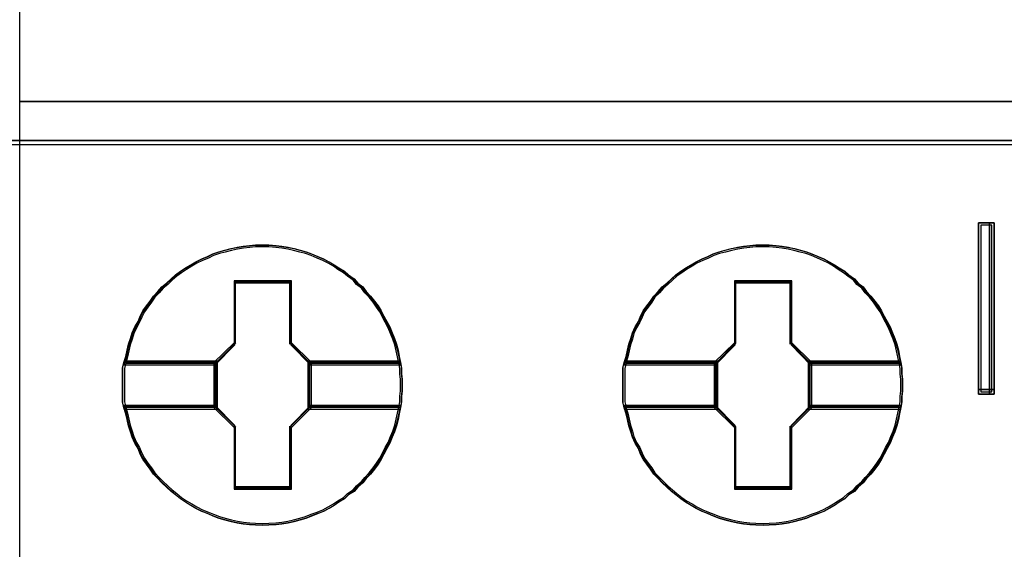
# Model space of a CAD drawing. Extents: x -543332 to -314699, y -9028 to 155584.
# Tile 240 of 256: x -345663 to -345484, y 39089 to 39185. Entities that reach past the tile are written whole.
import ezdxf

# ---------------------------------------------------------------- set-up
doc = ezdxf.new("R2010")
doc.units = 0
doc.header["$MEASUREMENT"] = 0
doc.layers.get('0').update_dxf_attribs({"color": 8})
doc.layers.add('45', color=8, linetype='Continuous')
doc.layers.add('50', color=7, linetype='Continuous')

# ---------------------------------------------------------------- blocks, each defined once
blk = doc.blocks.new('*C993')
at = {"layer": '50', "color": 7}
for points in [[(246.510509, -132.244429), (246.510509, -178.271705), (31.516001, -178.271705), (31.516001, -132.244429), (246.510509, -132.244429)], [(31.516001, -178.189612), (246.510509, -178.189612), (31.516001, -178.189612)], [(156.839992, -182.773538), (156.839992, -179.680514), (156.839992, -182.773538)], [(156.839992, -179.680514), (156.946033, -179.680514), (156.839992, -179.680514)], [(157.121, -179.680514), (157.121, -182.773538), (157.085874, -182.773538), (156.980496, -182.773538), (156.875118, -182.773538), (156.839992, -182.773538), (156.839992, -179.680514), (156.875118, -179.680514), (156.980496, -179.680514), (157.085874, -179.680514), (157.121, -179.680514)], [(157.121, -182.773538), (157.121, -179.680514), (157.085874, -179.680514), (156.980496, -179.680514), (156.875118, -179.680514), (156.839992, -179.680514), (156.839992, -182.773538), (156.875118, -182.773538), (156.980496, -182.773538), (157.085874, -182.773538), (157.121, -182.773538)], [(156.863852, -179.680514), (157.020261, -179.680514), (156.863852, -179.680514)], [(156.93808, -179.680514), (157.09449, -179.680514), (156.93808, -179.680514)], [(157.012308, -179.680514), (157.121, -179.680514), (157.012308, -179.680514)], [(157.038818, -179.680514), (157.038818, -182.773538), (157.038818, -179.680514)], [(157.081235, -182.733816), (157.081235, -179.720236), (157.05605, -179.720236), (156.980496, -179.720236), (156.904942, -179.720236), (156.879758, -179.720236), (156.879758, -182.733816), (156.904942, -182.733816), (156.980496, -182.733816), (157.05605, -182.733816), (157.081235, -182.733816)], [(156.839992, -182.691446), (156.946033, -182.691446), (156.839992, -182.691446)], [(156.863852, -182.691446), (157.020261, -182.691446), (156.863852, -182.691446)], [(156.93808, -182.691446), (157.09449, -182.691446), (156.93808, -182.691446)], [(157.012308, -182.691446), (157.121, -182.691446), (157.012308, -182.691446)]]:
    blk.add_lwpolyline(points, close=True, dxfattribs=at)
blk = doc.blocks.new('*U998')
at = {"layer": '45', "color": 59}
blk.add_lwpolyline([(139.497065, -113.498264), (157.500095, -113.498264), (157.500095, -196.493538), (139.497065, -196.493538), (139.497065, -113.498264)], close=True, dxfattribs=at)
at = {"layer": '45', "color": 7}
for points in [[(139.491763, -177.487856), (157.505397, -177.487856), (139.491763, -177.487856)], [(146.416209, -182.607718), (146.416209, -182.714257), (146.404377, -182.814877), (146.404377, -182.915497), (146.386629, -183.016117), (146.362966, -183.128574), (146.339302, -183.235113), (146.309722, -183.347571), (146.274226, -183.45411), (146.232815, -183.554729), (146.191403, -183.661268), (146.13816, -183.755969), (146.084916, -183.856589), (146.037589, -183.95129), (145.978429, -184.040073), (145.913354, -184.128855), (145.842362, -184.217637), (145.765455, -184.300501), (145.70038, -184.377445), (145.611641, -184.45439), (145.546565, -184.531335), (145.445994, -184.596442), (145.369087, -184.667467), (145.268516, -184.726656), (145.185693, -184.785844), (145.091037, -184.839113), (144.990466, -184.892383), (144.889895, -184.933814), (144.777492, -184.975246), (144.676921, -185.016678), (144.570434, -185.046272), (144.458031, -185.075866), (144.351544, -185.099541), (144.239141, -185.117298), (144.132654, -185.129135), (144.002504, -185.135054), (143.896017, -185.140973), (143.75995, -185.135054), (143.653463, -185.129135), (143.54106, -185.117298), (143.428657, -185.099541), (143.32217, -185.075866), (143.203851, -185.046272), (143.097364, -185.016678), (142.990877, -184.975246), (142.896222, -184.933814), (142.789735, -184.892383), (142.683248, -184.839113), (142.594509, -184.785844), (142.493938, -184.726656), (142.405198, -184.667467), (142.316459, -184.596442), (142.233636, -184.531335), (142.150813, -184.45439), (142.06799, -184.377445), (141.996998, -184.300501), (141.914175, -184.217637), (141.855015, -184.128855), (141.78994, -184.040073), (141.724865, -183.95129), (141.677537, -183.856589), (141.636126, -183.755969), (141.576966, -183.661268), (141.529639, -183.554729), (141.500059, -183.45411), (141.464563, -183.347571), (141.440899, -183.235113), (141.417236, -183.128574), (141.38174, -183.016117), (141.358076, -182.915497), (141.358076, -182.814877), (141.358076, -182.714257), (141.358076, -182.607718), (141.358076, -182.507098), (141.358076, -182.406478), (141.358076, -182.305859), (141.38174, -182.205239), (141.417236, -182.092781), (141.440899, -181.980323), (141.464563, -181.873785), (141.500059, -181.767246), (141.529639, -181.666626), (141.576966, -181.560087), (141.636126, -181.459467), (141.677537, -181.364766), (141.724865, -181.270065), (141.78994, -181.181283), (141.855015, -181.092501), (141.914175, -181.003718), (141.996998, -180.920855), (142.06799, -180.837991), (142.150813, -180.766966), (142.233636, -180.690021), (142.316459, -180.618995), (142.405198, -180.553888), (142.493938, -180.4947), (142.594509, -180.435512), (142.683248, -180.382242), (142.789735, -180.328973), (142.896222, -180.287541), (142.990877, -180.240191), (143.097364, -180.204678), (143.203851, -180.175084), (143.32217, -180.145489), (143.428657, -180.121814), (143.54106, -180.104058), (143.653463, -180.09222), (143.75995, -180.080382), (143.896017, -180.080382), (144.002504, -180.080382), (144.132654, -180.09222), (144.239141, -180.104058), (144.351544, -180.121814), (144.458031, -180.145489), (144.570434, -180.175084), (144.676921, -180.204678), (144.777492, -180.240191), (144.889895, -180.287541), (144.990466, -180.328973), (145.091037, -180.382242), (145.185693, -180.435512), (145.268516, -180.4947), (145.369087, -180.553888), (145.445994, -180.618995), (145.546565, -180.690021), (145.611641, -180.766966), (145.70038, -180.837991), (145.765455, -180.920855), (145.842362, -181.003718), (145.913354, -181.092501), (145.978429, -181.181283), (146.037589, -181.270065), (146.084916, -181.364766), (146.13816, -181.459467), (146.191403, -181.560087), (146.232815, -181.666626), (146.274226, -181.767246), (146.309722, -181.873785), (146.339302, -181.980323), (146.362966, -182.092781), (146.386629, -182.205239), (146.404377, -182.305859), (146.404377, -182.406478), (146.416209, -182.507098), (146.416209, -182.607718)], [(143.896324, -180.080382), (143.760251, -180.080382), (143.653759, -180.092436), (143.541351, -180.104489), (143.428943, -180.122568), (143.322452, -180.146674), (143.204128, -180.176807), (143.097636, -180.20694), (142.991144, -180.243099), (142.896485, -180.291311), (142.789993, -180.333497), (142.683501, -180.387736), (142.594758, -180.441975), (142.494182, -180.50224), (142.405439, -180.562506), (142.316696, -180.628798), (142.233869, -180.701116), (142.151042, -180.779461), (142.068215, -180.85178), (141.997221, -180.936151), (141.914394, -181.020523), (141.855232, -181.110921), (141.790154, -181.201319), (141.725075, -181.291717), (141.677746, -181.388142), (141.636332, -181.484567), (141.57717, -181.587018), (141.52984, -181.695495), (141.500259, -181.797947), (141.464762, -181.906424), (141.441097, -182.014902), (141.417432, -182.129406), (141.381935, -182.243911), (143.032558, -182.243911), (143.38753, -181.882318), (143.38753, -180.749329), (144.399202, -180.749329), (144.399202, -181.882318), (144.754174, -182.243911), (146.387048, -182.243911), (146.363383, -182.129406), (146.339718, -182.014902), (146.310137, -181.906424), (146.27464, -181.797947), (146.233226, -181.695495), (146.191813, -181.587018), (146.138567, -181.484567), (146.085321, -181.388142), (146.037992, -181.291717), (145.978829, -181.201319), (145.913751, -181.110921), (145.842757, -181.020523), (145.765846, -180.936151), (145.700768, -180.85178), (145.612025, -180.779461), (145.546946, -180.701116), (145.446371, -180.628798), (145.36946, -180.562506), (145.268884, -180.50224), (145.186058, -180.441975), (145.091398, -180.387736), (144.990823, -180.333497), (144.890247, -180.291311), (144.777839, -180.243099), (144.677264, -180.20694), (144.570772, -180.176807), (144.458364, -180.146674), (144.351872, -180.122568), (144.239464, -180.104489), (144.132972, -180.092436), (144.002816, -180.080382), (143.896324, -180.080382)], [(141.381935, -182.243911), (143.032558, -182.243911), (143.38753, -181.882318), (143.38753, -180.749329), (144.399202, -180.749329), (144.399202, -181.882318), (144.754174, -182.243911), (146.387048, -182.243911), (146.363383, -182.129406), (146.339718, -182.014902), (146.310137, -181.906424), (146.27464, -181.797947), (146.233226, -181.695495), (146.191813, -181.587018), (146.138567, -181.484567), (146.085321, -181.388142), (146.037992, -181.291717), (145.978829, -181.201319), (145.913751, -181.110921), (145.842757, -181.020523), (145.765846, -180.936151), (145.700768, -180.85178), (145.612025, -180.779461), (145.546946, -180.701116), (145.446371, -180.628798), (145.36946, -180.562506), (145.268884, -180.50224), (145.186058, -180.441975), (145.091398, -180.387736), (144.990823, -180.333497), (144.890247, -180.291311), (144.777839, -180.243099), (144.677264, -180.20694), (144.570772, -180.176807), (144.458364, -180.146674), (144.351872, -180.122568), (144.239464, -180.104489), (144.132972, -180.092436), (144.002816, -180.080382), (143.896324, -180.080382), (143.760251, -180.080382), (143.653759, -180.092436), (143.541351, -180.104489), (143.428943, -180.122568), (143.322452, -180.146674), (143.204128, -180.176807), (143.097636, -180.20694), (142.991144, -180.243099), (142.896485, -180.291311), (142.789993, -180.333497), (142.683501, -180.387736), (142.594758, -180.441975), (142.494182, -180.50224), (142.405439, -180.562506), (142.316696, -180.628798), (142.233869, -180.701116), (142.151042, -180.779461), (142.068215, -180.85178), (141.997221, -180.936151), (141.914394, -181.020523), (141.855232, -181.110921), (141.790154, -181.201319), (141.725075, -181.291717), (141.677746, -181.388142), (141.636332, -181.484567), (141.57717, -181.587018), (141.52984, -181.695495), (141.500259, -181.797947), (141.464762, -181.906424), (141.441097, -182.014902), (141.417432, -182.129406), (141.381935, -182.243911)], [(143.896174, -180.11216), (143.761831, -180.11216), (143.656692, -180.123859), (143.545713, -180.135558), (143.434734, -180.153107), (143.329596, -180.176505), (143.212776, -180.205752), (143.107638, -180.235), (143.0025, -180.270097), (142.909044, -180.316893), (142.803906, -180.357839), (142.698768, -180.410485), (142.611153, -180.463131), (142.511856, -180.521626), (142.424241, -180.580121), (142.336626, -180.644465), (142.254852, -180.714659), (142.173078, -180.790703), (142.091304, -180.860897), (142.021212, -180.94279), (141.939438, -181.024683), (141.881028, -181.112426), (141.816777, -181.200168), (141.752526, -181.287911), (141.705798, -181.381503), (141.664911, -181.475095), (141.6065, -181.574537), (141.559772, -181.679828), (141.530567, -181.77927), (141.495521, -181.884561), (141.472157, -181.989852), (141.448793, -182.100992), (141.413747, -182.212133), (143.043387, -182.212133), (143.393847, -181.861163), (143.393847, -180.761455), (144.392659, -180.761455), (144.392659, -181.861163), (144.743119, -182.212133), (146.355236, -182.212133), (146.331872, -182.100992), (146.308508, -181.989852), (146.279303, -181.884561), (146.244257, -181.77927), (146.20337, -181.679828), (146.162483, -181.574537), (146.109914, -181.475095), (146.057345, -181.381503), (146.010617, -181.287911), (145.952207, -181.200168), (145.887956, -181.112426), (145.817863, -181.024683), (145.74193, -180.94279), (145.677679, -180.860897), (145.590064, -180.790703), (145.525813, -180.714659), (145.426516, -180.644465), (145.350583, -180.580121), (145.251286, -180.521626), (145.169512, -180.463131), (145.076056, -180.410485), (144.976759, -180.357839), (144.877462, -180.316893), (144.766483, -180.270097), (144.667186, -180.235), (144.562048, -180.205752), (144.451069, -180.176505), (144.345931, -180.153107), (144.234952, -180.135558), (144.129814, -180.123859), (144.001312, -180.11216), (143.896174, -180.11216)], [(141.413747, -182.212133), (143.043387, -182.212133), (143.393847, -181.861163), (143.393847, -180.761455), (144.392659, -180.761455), (144.392659, -181.861163), (144.743119, -182.212133), (146.355236, -182.212133), (146.331872, -182.100992), (146.308508, -181.989852), (146.279303, -181.884561), (146.244257, -181.77927), (146.20337, -181.679828), (146.162483, -181.574537), (146.109914, -181.475095), (146.057345, -181.381503), (146.010617, -181.287911), (145.952207, -181.200168), (145.887956, -181.112426), (145.817863, -181.024683), (145.74193, -180.94279), (145.677679, -180.860897), (145.590064, -180.790703), (145.525813, -180.714659), (145.426516, -180.644465), (145.350583, -180.580121), (145.251286, -180.521626), (145.169512, -180.463131), (145.076056, -180.410485), (144.976759, -180.357839), (144.877462, -180.316893), (144.766483, -180.270097), (144.667186, -180.235), (144.562048, -180.205752), (144.451069, -180.176505), (144.345931, -180.153107), (144.234952, -180.135558), (144.129814, -180.123859), (144.001312, -180.11216), (143.896174, -180.11216), (143.761831, -180.11216), (143.656692, -180.123859), (143.545713, -180.135558), (143.434734, -180.153107), (143.329596, -180.176505), (143.212776, -180.205752), (143.107638, -180.235), (143.0025, -180.270097), (142.909044, -180.316893), (142.803906, -180.357839), (142.698768, -180.410485), (142.611153, -180.463131), (142.511856, -180.521626), (142.424241, -180.580121), (142.336626, -180.644465), (142.254852, -180.714659), (142.173078, -180.790703), (142.091304, -180.860897), (142.021212, -180.94279), (141.939438, -181.024683), (141.881028, -181.112426), (141.816777, -181.200168), (141.752526, -181.287911), (141.705798, -181.381503), (141.664911, -181.475095), (141.6065, -181.574537), (141.559772, -181.679828), (141.530567, -181.77927), (141.495521, -181.884561), (141.472157, -181.989852), (141.448793, -182.100992), (141.413747, -182.212133)], [(155.466768, -182.607718), (155.466768, -182.714257), (155.454936, -182.814877), (155.454936, -182.915497), (155.437188, -183.016117), (155.413524, -183.128574), (155.38986, -183.235113), (155.360281, -183.347571), (155.324785, -183.45411), (155.283373, -183.554729), (155.241962, -183.661268), (155.188718, -183.755969), (155.135475, -183.856589), (155.088147, -183.95129), (155.028988, -184.040073), (154.963912, -184.128855), (154.892921, -184.217637), (154.816014, -184.300501), (154.750938, -184.377445), (154.662199, -184.45439), (154.597124, -184.531335), (154.496553, -184.596442), (154.419645, -184.667467), (154.319074, -184.726656), (154.236251, -184.785844), (154.141596, -184.839113), (154.041025, -184.892383), (153.940454, -184.933814), (153.828051, -184.975246), (153.72748, -185.016678), (153.620993, -185.046272), (153.50859, -185.075866), (153.402103, -185.099541), (153.2897, -185.117298), (153.183213, -185.129135), (153.053062, -185.135054), (152.946575, -185.140973), (152.810508, -185.135054), (152.704021, -185.129135), (152.591618, -185.117298), (152.479215, -185.099541), (152.372728, -185.075866), (152.25441, -185.046272), (152.147923, -185.016678), (152.041436, -184.975246), (151.94678, -184.933814), (151.840293, -184.892383), (151.733806, -184.839113), (151.645067, -184.785844), (151.544496, -184.726656), (151.455757, -184.667467), (151.367018, -184.596442), (151.284195, -184.531335), (151.201371, -184.45439), (151.118548, -184.377445), (151.047557, -184.300501), (150.964734, -184.217637), (150.905574, -184.128855), (150.840499, -184.040073), (150.775423, -183.95129), (150.728096, -183.856589), (150.686684, -183.755969), (150.627525, -183.661268), (150.580197, -183.554729), (150.550617, -183.45411), (150.515122, -183.347571), (150.491458, -183.235113), (150.467794, -183.128574), (150.432299, -183.016117), (150.408635, -182.915497), (150.408635, -182.814877), (150.408635, -182.714257), (150.408635, -182.607718), (150.408635, -182.507098), (150.408635, -182.406478), (150.408635, -182.305859), (150.432299, -182.205239), (150.467794, -182.092781), (150.491458, -181.980323), (150.515122, -181.873785), (150.550617, -181.767246), (150.580197, -181.666626), (150.627525, -181.560087), (150.686684, -181.459467), (150.728096, -181.364766), (150.775423, -181.270065), (150.840499, -181.181283), (150.905574, -181.092501), (150.964734, -181.003718), (151.047557, -180.920855), (151.118548, -180.837991), (151.201371, -180.766966), (151.284195, -180.690021), (151.367018, -180.618995), (151.455757, -180.553888), (151.544496, -180.4947), (151.645067, -180.435512), (151.733806, -180.382242), (151.840293, -180.328973), (151.94678, -180.287541), (152.041436, -180.240191), (152.147923, -180.204678), (152.25441, -180.175084), (152.372728, -180.145489), (152.479215, -180.121814), (152.591618, -180.104058), (152.704021, -180.09222), (152.810508, -180.080382), (152.946575, -180.080382), (153.053062, -180.080382), (153.183213, -180.09222), (153.2897, -180.104058), (153.402103, -180.121814), (153.50859, -180.145489), (153.620993, -180.175084), (153.72748, -180.204678), (153.828051, -180.240191), (153.940454, -180.287541), (154.041025, -180.328973), (154.141596, -180.382242), (154.236251, -180.435512), (154.319074, -180.4947), (154.419645, -180.553888), (154.496553, -180.618995), (154.597124, -180.690021), (154.662199, -180.766966), (154.750938, -180.837991), (154.816014, -180.920855), (154.892921, -181.003718), (154.963912, -181.092501), (155.028988, -181.181283), (155.088147, -181.270065), (155.135475, -181.364766), (155.188718, -181.459467), (155.241962, -181.560087), (155.283373, -181.666626), (155.324785, -181.767246), (155.360281, -181.873785), (155.38986, -181.980323), (155.413524, -182.092781), (155.437188, -182.205239), (155.454936, -182.305859), (155.454936, -182.406478), (155.466768, -182.507098), (155.466768, -182.607718)], [(152.945563, -180.080382), (152.809418, -180.080382), (152.70287, -180.092436), (152.590403, -180.104489), (152.477935, -180.122568), (152.371387, -180.146674), (152.253, -180.176807), (152.146452, -180.20694), (152.039904, -180.243099), (151.945194, -180.291311), (151.838646, -180.333497), (151.732098, -180.387736), (151.643308, -180.441975), (151.542679, -180.50224), (151.453889, -180.562506), (151.365099, -180.628798), (151.282228, -180.701116), (151.199357, -180.779461), (151.116487, -180.85178), (151.045454, -180.936151), (150.962584, -181.020523), (150.90339, -181.110921), (150.838277, -181.201319), (150.773165, -181.291717), (150.72581, -181.388142), (150.684375, -181.484567), (150.625181, -181.587018), (150.577826, -181.695495), (150.54823, -181.797947), (150.512714, -181.906424), (150.489036, -182.014902), (150.465359, -182.129406), (150.429843, -182.243911), (152.081339, -182.243911), (152.4365, -181.882318), (152.4365, -180.749329), (153.448707, -180.749329), (153.448707, -181.882318), (153.803868, -182.243911), (155.437607, -182.243911), (155.413929, -182.129406), (155.390252, -182.014902), (155.360655, -181.906424), (155.325139, -181.797947), (155.283704, -181.695495), (155.242268, -181.587018), (155.188994, -181.484567), (155.13572, -181.388142), (155.088365, -181.291717), (155.029172, -181.201319), (154.964059, -181.110921), (154.893027, -181.020523), (154.816076, -180.936151), (154.750963, -180.85178), (154.662173, -180.779461), (154.59706, -180.701116), (154.496431, -180.628798), (154.41948, -180.562506), (154.318851, -180.50224), (154.23598, -180.441975), (154.141271, -180.387736), (154.040642, -180.333497), (153.940013, -180.291311), (153.827545, -180.243099), (153.726917, -180.20694), (153.620368, -180.176807), (153.507901, -180.146674), (153.401353, -180.122568), (153.288885, -180.104489), (153.182337, -180.092436), (153.052112, -180.080382), (152.945563, -180.080382)], [(150.429843, -182.243911), (152.081339, -182.243911), (152.4365, -181.882318), (152.4365, -180.749329), (153.448707, -180.749329), (153.448707, -181.882318), (153.803868, -182.243911), (155.437607, -182.243911), (155.413929, -182.129406), (155.390252, -182.014902), (155.360655, -181.906424), (155.325139, -181.797947), (155.283704, -181.695495), (155.242268, -181.587018), (155.188994, -181.484567), (155.13572, -181.388142), (155.088365, -181.291717), (155.029172, -181.201319), (154.964059, -181.110921), (154.893027, -181.020523), (154.816076, -180.936151), (154.750963, -180.85178), (154.662173, -180.779461), (154.59706, -180.701116), (154.496431, -180.628798), (154.41948, -180.562506), (154.318851, -180.50224), (154.23598, -180.441975), (154.141271, -180.387736), (154.040642, -180.333497), (153.940013, -180.291311), (153.827545, -180.243099), (153.726917, -180.20694), (153.620368, -180.176807), (153.507901, -180.146674), (153.401353, -180.122568), (153.288885, -180.104489), (153.182337, -180.092436), (153.052112, -180.080382), (152.945563, -180.080382), (152.809418, -180.080382), (152.70287, -180.092436), (152.590403, -180.104489), (152.477935, -180.122568), (152.371387, -180.146674), (152.253, -180.176807), (152.146452, -180.20694), (152.039904, -180.243099), (151.945194, -180.291311), (151.838646, -180.333497), (151.732098, -180.387736), (151.643308, -180.441975), (151.542679, -180.50224), (151.453889, -180.562506), (151.365099, -180.628798), (151.282228, -180.701116), (151.199357, -180.779461), (151.116487, -180.85178), (151.045454, -180.936151), (150.962584, -181.020523), (150.90339, -181.110921), (150.838277, -181.201319), (150.773165, -181.291717), (150.72581, -181.388142), (150.684375, -181.484567), (150.625181, -181.587018), (150.577826, -181.695495), (150.54823, -181.797947), (150.512714, -181.906424), (150.489036, -182.014902), (150.465359, -182.129406), (150.429843, -182.243911)], [(152.945413, -180.11216), (152.810998, -180.11216), (152.705803, -180.123859), (152.594765, -180.135558), (152.483726, -180.153107), (152.378532, -180.176505), (152.261649, -180.205752), (152.156455, -180.235), (152.05126, -180.270097), (151.957754, -180.316893), (151.852559, -180.357839), (151.747365, -180.410485), (151.659703, -180.463131), (151.560353, -180.521626), (151.472691, -180.580121), (151.385029, -180.644465), (151.303211, -180.714659), (151.221393, -180.790703), (151.139575, -180.860897), (151.069445, -180.94279), (150.987627, -181.024683), (150.929186, -181.112426), (150.8649, -181.200168), (150.800615, -181.287911), (150.753862, -181.381503), (150.712953, -181.475095), (150.654511, -181.574537), (150.607758, -181.679828), (150.578538, -181.77927), (150.543473, -181.884561), (150.520096, -181.989852), (150.49672, -182.100992), (150.461655, -182.212133), (152.092169, -182.212133), (152.442817, -181.861163), (152.442817, -180.761455), (153.442165, -180.761455), (153.442165, -181.861163), (153.792813, -182.212133), (155.405794, -182.212133), (155.382418, -182.100992), (155.359041, -181.989852), (155.329821, -181.884561), (155.294756, -181.77927), (155.253847, -181.679828), (155.212938, -181.574537), (155.160341, -181.475095), (155.107743, -181.381503), (155.06099, -181.287911), (155.002549, -181.200168), (154.938263, -181.112426), (154.868134, -181.024683), (154.79216, -180.94279), (154.727875, -180.860897), (154.640212, -180.790703), (154.575927, -180.714659), (154.476577, -180.644465), (154.400603, -180.580121), (154.301253, -180.521626), (154.219435, -180.463131), (154.125928, -180.410485), (154.026578, -180.357839), (153.927228, -180.316893), (153.816189, -180.270097), (153.716839, -180.235), (153.611644, -180.205752), (153.500606, -180.176505), (153.395411, -180.153107), (153.284373, -180.135558), (153.179178, -180.123859), (153.050607, -180.11216), (152.945413, -180.11216)], [(150.461655, -182.212133), (152.092169, -182.212133), (152.442817, -181.861163), (152.442817, -180.761455), (153.442165, -180.761455), (153.442165, -181.861163), (153.792813, -182.212133), (155.405794, -182.212133), (155.382418, -182.100992), (155.359041, -181.989852), (155.329821, -181.884561), (155.294756, -181.77927), (155.253847, -181.679828), (155.212938, -181.574537), (155.160341, -181.475095), (155.107743, -181.381503), (155.06099, -181.287911), (155.002549, -181.200168), (154.938263, -181.112426), (154.868134, -181.024683), (154.79216, -180.94279), (154.727875, -180.860897), (154.640212, -180.790703), (154.575927, -180.714659), (154.476577, -180.644465), (154.400603, -180.580121), (154.301253, -180.521626), (154.219435, -180.463131), (154.125928, -180.410485), (154.026578, -180.357839), (153.927228, -180.316893), (153.816189, -180.270097), (153.716839, -180.235), (153.611644, -180.205752), (153.500606, -180.176505), (153.395411, -180.153107), (153.284373, -180.135558), (153.179178, -180.123859), (153.050607, -180.11216), (152.945413, -180.11216), (152.810998, -180.11216), (152.705803, -180.123859), (152.594765, -180.135558), (152.483726, -180.153107), (152.378532, -180.176505), (152.261649, -180.205752), (152.156455, -180.235), (152.05126, -180.270097), (151.957754, -180.316893), (151.852559, -180.357839), (151.747365, -180.410485), (151.659703, -180.463131), (151.560353, -180.521626), (151.472691, -180.580121), (151.385029, -180.644465), (151.303211, -180.714659), (151.221393, -180.790703), (151.139575, -180.860897), (151.069445, -180.94279), (150.987627, -181.024683), (150.929186, -181.112426), (150.8649, -181.200168), (150.800615, -181.287911), (150.753862, -181.381503), (150.712953, -181.475095), (150.654511, -181.574537), (150.607758, -181.679828), (150.578538, -181.77927), (150.543473, -181.884561), (150.520096, -181.989852), (150.49672, -182.100992), (150.461655, -182.212133)], [(144.411196, -180.729176), (143.373693, -180.729176), (143.373693, -181.846782), (143.009657, -182.203465), (143.009657, -183.017891), (143.373693, -183.374573), (143.373693, -184.492179), (144.411196, -184.492179), (144.411196, -183.374573), (144.775232, -183.017891), (144.775232, -182.203465), (144.411196, -181.846782), (144.411196, -180.729176)], [(144.392502, -180.760954), (143.392387, -180.760954), (143.392387, -181.859684), (143.041469, -182.210343), (143.041469, -183.011013), (143.392387, -183.361672), (143.392387, -184.460402), (144.392502, -184.460402), (144.392502, -183.361672), (144.74342, -183.011013), (144.74342, -182.210343), (144.392502, -181.859684), (144.392502, -180.760954)], [(143.38345, -180.750361), (144.401439, -180.750361), (143.38345, -180.750361)], [(143.38345, -181.870523), (143.38345, -180.750361), (143.38345, -181.870523)], [(144.382882, -181.870523), (144.382882, -180.750361), (144.382882, -181.870523)], [(153.461755, -180.729176), (152.424252, -180.729176), (152.424252, -181.846782), (152.060216, -182.203465), (152.060216, -183.017891), (152.424252, -183.374573), (152.424252, -184.492179), (153.461755, -184.492179), (153.461755, -183.374573), (153.825791, -183.017891), (153.825791, -182.203465), (153.461755, -181.846782), (153.461755, -180.729176)], [(152.434009, -180.750361), (153.451998, -180.750361), (152.434009, -180.750361)], [(152.434009, -181.870523), (152.434009, -180.750361), (152.434009, -181.870523)], [(153.43079, -181.870523), (153.43079, -180.750361), (153.43079, -181.870523)], [(143.033516, -182.220077), (143.404658, -181.849338), (143.033516, -182.220077)], [(144.751373, -182.220077), (144.382882, -181.849338), (144.751373, -182.220077)], [(152.084075, -182.220077), (152.452566, -181.849338), (152.084075, -182.220077)], [(153.801931, -182.220077), (153.43079, -181.849338), (153.801931, -182.220077)], [(143.075933, -182.177707), (141.382357, -182.177707), (141.358076, -182.28516), (141.358076, -182.392612), (141.358076, -182.500065), (141.358076, -182.607517), (141.358076, -182.721291), (141.358076, -182.828743), (141.358076, -182.936196), (141.382357, -183.043648), (143.075933, -183.043648), (143.075933, -182.177707)], [(143.075933, -183.043648), (143.075933, -182.177707), (141.382357, -182.177707), (141.358076, -182.28516), (141.358076, -182.392612), (141.358076, -182.500065), (141.358076, -182.607517), (141.358076, -182.721291), (141.358076, -182.828743), (141.358076, -182.936196), (141.382357, -183.043648), (143.075933, -183.043648)], [(141.405794, -182.201541), (143.052073, -182.201541), (141.405794, -182.201541)], [(143.033516, -182.201541), (143.033516, -183.019815), (143.033516, -182.201541)], [(146.385831, -182.177707), (144.708957, -182.177707), (144.708957, -183.043648), (146.385831, -183.043648), (146.404058, -182.936196), (146.404058, -182.828743), (146.416209, -182.721291), (146.416209, -182.607517), (146.416209, -182.500065), (146.404058, -182.392612), (146.404058, -182.28516), (146.385831, -182.177707)], [(144.708957, -182.177707), (144.708957, -183.043648), (146.385831, -183.043648), (146.404058, -182.936196), (146.404058, -182.828743), (146.416209, -182.721291), (146.416209, -182.607517), (146.416209, -182.500065), (146.404058, -182.392612), (146.404058, -182.28516), (146.385831, -182.177707), (144.708957, -182.177707)], [(144.732816, -182.201541), (146.363189, -182.201541), (144.732816, -182.201541)], [(144.732816, -182.201541), (144.732816, -183.019815), (144.732816, -182.201541)], [(152.126491, -182.177707), (150.432915, -182.177707), (150.408635, -182.28516), (150.408635, -182.392612), (150.408635, -182.500065), (150.408635, -182.607517), (150.408635, -182.721291), (150.408635, -182.828743), (150.408635, -182.936196), (150.432915, -183.043648), (152.126491, -183.043648), (152.126491, -182.177707)], [(152.126491, -183.043648), (152.126491, -182.177707), (150.432915, -182.177707), (150.408635, -182.28516), (150.408635, -182.392612), (150.408635, -182.500065), (150.408635, -182.607517), (150.408635, -182.721291), (150.408635, -182.828743), (150.408635, -182.936196), (150.432915, -183.043648), (152.126491, -183.043648)], [(150.453702, -182.201541), (152.102632, -182.201541), (150.453702, -182.201541)], [(152.084075, -182.201541), (152.084075, -183.019815), (152.084075, -182.201541)], [(155.43639, -182.177707), (153.759515, -182.177707), (153.759515, -183.043648), (155.43639, -183.043648), (155.454616, -182.936196), (155.454616, -182.828743), (155.466768, -182.721291), (155.466768, -182.607517), (155.466768, -182.500065), (155.454616, -182.392612), (155.454616, -182.28516), (155.43639, -182.177707)], [(153.759515, -182.177707), (153.759515, -183.043648), (155.43639, -183.043648), (155.454616, -182.936196), (155.454616, -182.828743), (155.466768, -182.721291), (155.466768, -182.607517), (155.466768, -182.500065), (155.454616, -182.392612), (155.454616, -182.28516), (155.43639, -182.177707), (153.759515, -182.177707)], [(153.783374, -182.201541), (155.413747, -182.201541), (153.783374, -182.201541)], [(153.783374, -182.201541), (153.783374, -183.019815), (153.783374, -182.201541)], [(143.04412, -182.209485), (141.41327, -182.209485), (141.389888, -182.309051), (141.389888, -182.408617), (141.389888, -182.508183), (141.389888, -182.607749), (141.389888, -182.713172), (141.389888, -182.812738), (141.389888, -182.912304), (141.41327, -183.011871), (143.04412, -183.011871), (143.04412, -182.209485)], [(143.04412, -183.011871), (143.04412, -182.209485), (141.41327, -182.209485), (141.389888, -182.309051), (141.389888, -182.408617), (141.389888, -182.508183), (141.389888, -182.607749), (141.389888, -182.713172), (141.389888, -182.812738), (141.389888, -182.912304), (141.41327, -183.011871), (143.04412, -183.011871)], [(146.355151, -182.209485), (144.740769, -182.209485), (144.740769, -183.011871), (146.355151, -183.011871), (146.372698, -182.912304), (146.372698, -182.812738), (146.384397, -182.713172), (146.384397, -182.607749), (146.384397, -182.508183), (146.372698, -182.408617), (146.372698, -182.309051), (146.355151, -182.209485)], [(144.740769, -182.209485), (144.740769, -183.011871), (146.355151, -183.011871), (146.372698, -182.912304), (146.372698, -182.812738), (146.384397, -182.713172), (146.384397, -182.607749), (146.384397, -182.508183), (146.372698, -182.408617), (146.372698, -182.309051), (146.355151, -182.209485), (144.740769, -182.209485)], [(152.094679, -182.209485), (150.463828, -182.209485), (150.440447, -182.309051), (150.440447, -182.408617), (150.440447, -182.508183), (150.440447, -182.607749), (150.440447, -182.713172), (150.440447, -182.812738), (150.440447, -182.912304), (150.463828, -183.011871), (152.094679, -183.011871), (152.094679, -182.209485)], [(152.094679, -183.011871), (152.094679, -182.209485), (150.463828, -182.209485), (150.440447, -182.309051), (150.440447, -182.408617), (150.440447, -182.508183), (150.440447, -182.607749), (150.440447, -182.713172), (150.440447, -182.812738), (150.440447, -182.912304), (150.463828, -183.011871), (152.094679, -183.011871)], [(155.405709, -182.209485), (153.791327, -182.209485), (153.791327, -183.011871), (155.405709, -183.011871), (155.423257, -182.912304), (155.423257, -182.812738), (155.434956, -182.713172), (155.434956, -182.607749), (155.434956, -182.508183), (155.423257, -182.408617), (155.423257, -182.309051), (155.405709, -182.209485)], [(153.791327, -182.209485), (153.791327, -183.011871), (155.405709, -183.011871), (155.423257, -182.912304), (155.423257, -182.812738), (155.434956, -182.713172), (155.434956, -182.607749), (155.434956, -182.508183), (155.423257, -182.408617), (155.423257, -182.309051), (155.405709, -182.209485), (153.791327, -182.209485)], [(146.387048, -182.977445), (144.754174, -182.977445), (144.399202, -183.339037), (144.399202, -184.472027), (143.38753, -184.472027), (143.38753, -183.339037), (143.032558, -182.977445), (141.381935, -182.977445), (141.417432, -183.091949), (141.441097, -183.200427), (141.464762, -183.314931), (141.500259, -183.423409), (141.52984, -183.52586), (141.57717, -183.634338), (141.636332, -183.730762), (141.677746, -183.833214), (141.725075, -183.929638), (141.790154, -184.020036), (141.855232, -184.110434), (141.914394, -184.200833), (141.997221, -184.285204), (142.068215, -184.363549), (142.151042, -184.441894), (142.233869, -184.520239), (142.316696, -184.586531), (142.405439, -184.65885), (142.494182, -184.719115), (142.594758, -184.779381), (142.683501, -184.833619), (142.789993, -184.887858), (142.896485, -184.930044), (142.991144, -184.97223), (143.097636, -185.014416), (143.204128, -185.044548), (143.322452, -185.074681), (143.428943, -185.098787), (143.541351, -185.116867), (143.653759, -185.12892), (143.760251, -185.134946), (143.896324, -185.140973), (144.002816, -185.134946), (144.132972, -185.12892), (144.239464, -185.116867), (144.351872, -185.098787), (144.458364, -185.074681), (144.570772, -185.044548), (144.677264, -185.014416), (144.777839, -184.97223), (144.890247, -184.930044), (144.990823, -184.887858), (145.091398, -184.833619), (145.186058, -184.779381), (145.268884, -184.719115), (145.36946, -184.65885), (145.446371, -184.586531), (145.546946, -184.520239), (145.612025, -184.441894), (145.700768, -184.363549), (145.765846, -184.285204), (145.842757, -184.200833), (145.913751, -184.110434), (145.978829, -184.020036), (146.037992, -183.929638), (146.085321, -183.833214), (146.138567, -183.730762), (146.191813, -183.634338), (146.233226, -183.52586), (146.27464, -183.423409), (146.310137, -183.314931), (146.339718, -183.200427), (146.363383, -183.091949), (146.387048, -182.977445)], [(143.38753, -184.472027), (143.38753, -183.339037), (143.032558, -182.977445), (141.381935, -182.977445), (141.417432, -183.091949), (141.441097, -183.200427), (141.464762, -183.314931), (141.500259, -183.423409), (141.52984, -183.52586), (141.57717, -183.634338), (141.636332, -183.730762), (141.677746, -183.833214), (141.725075, -183.929638), (141.790154, -184.020036), (141.855232, -184.110434), (141.914394, -184.200833), (141.997221, -184.285204), (142.068215, -184.363549), (142.151042, -184.441894), (142.233869, -184.520239), (142.316696, -184.586531), (142.405439, -184.65885), (142.494182, -184.719115), (142.594758, -184.779381), (142.683501, -184.833619), (142.789993, -184.887858), (142.896485, -184.930044), (142.991144, -184.97223), (143.097636, -185.014416), (143.204128, -185.044548), (143.322452, -185.074681), (143.428943, -185.098787), (143.541351, -185.116867), (143.653759, -185.12892), (143.760251, -185.134946), (143.896324, -185.140973), (144.002816, -185.134946), (144.132972, -185.12892), (144.239464, -185.116867), (144.351872, -185.098787), (144.458364, -185.074681), (144.570772, -185.044548), (144.677264, -185.014416), (144.777839, -184.97223), (144.890247, -184.930044), (144.990823, -184.887858), (145.091398, -184.833619), (145.186058, -184.779381), (145.268884, -184.719115), (145.36946, -184.65885), (145.446371, -184.586531), (145.546946, -184.520239), (145.612025, -184.441894), (145.700768, -184.363549), (145.765846, -184.285204), (145.842757, -184.200833), (145.913751, -184.110434), (145.978829, -184.020036), (146.037992, -183.929638), (146.085321, -183.833214), (146.138567, -183.730762), (146.191813, -183.634338), (146.233226, -183.52586), (146.27464, -183.423409), (146.310137, -183.314931), (146.339718, -183.200427), (146.363383, -183.091949), (146.387048, -182.977445), (144.754174, -182.977445), (144.399202, -183.339037), (144.399202, -184.472027), (143.38753, -184.472027)], [(141.405794, -183.001278), (143.052073, -183.001278), (141.405794, -183.001278)], [(146.355236, -183.009222), (144.743119, -183.009222), (144.392659, -183.360193), (144.392659, -184.4599), (143.393847, -184.4599), (143.393847, -183.360193), (143.043387, -183.009222), (141.413747, -183.009222), (141.448793, -183.120363), (141.472157, -183.225654), (141.495521, -183.336795), (141.530567, -183.442086), (141.559772, -183.541528), (141.6065, -183.646819), (141.664911, -183.740411), (141.705798, -183.839852), (141.752526, -183.933445), (141.816777, -184.021187), (141.881028, -184.10893), (141.939438, -184.196672), (142.021212, -184.278565), (142.091304, -184.354609), (142.173078, -184.430653), (142.254852, -184.506696), (142.336626, -184.571041), (142.424241, -184.641235), (142.511856, -184.69973), (142.611153, -184.758225), (142.698768, -184.810871), (142.803906, -184.863516), (142.909044, -184.904463), (143.0025, -184.945409), (143.107638, -184.986356), (143.212776, -185.015603), (143.329596, -185.044851), (143.434734, -185.068249), (143.545713, -185.085797), (143.656692, -185.097496), (143.761831, -185.103346), (143.896174, -185.109195), (144.001312, -185.103346), (144.129814, -185.097496), (144.234952, -185.085797), (144.345931, -185.068249), (144.451069, -185.044851), (144.562048, -185.015603), (144.667186, -184.986356), (144.766483, -184.945409), (144.877462, -184.904463), (144.976759, -184.863516), (145.076056, -184.810871), (145.169512, -184.758225), (145.251286, -184.69973), (145.350583, -184.641235), (145.426516, -184.571041), (145.525813, -184.506696), (145.590064, -184.430653), (145.677679, -184.354609), (145.74193, -184.278565), (145.817863, -184.196672), (145.887956, -184.10893), (145.952207, -184.021187), (146.010617, -183.933445), (146.057345, -183.839852), (146.109914, -183.740411), (146.162483, -183.646819), (146.20337, -183.541528), (146.244257, -183.442086), (146.279303, -183.336795), (146.308508, -183.225654), (146.331872, -183.120363), (146.355236, -183.009222)], [(143.393847, -184.4599), (143.393847, -183.360193), (143.043387, -183.009222), (141.413747, -183.009222), (141.448793, -183.120363), (141.472157, -183.225654), (141.495521, -183.336795), (141.530567, -183.442086), (141.559772, -183.541528), (141.6065, -183.646819), (141.664911, -183.740411), (141.705798, -183.839852), (141.752526, -183.933445), (141.816777, -184.021187), (141.881028, -184.10893), (141.939438, -184.196672), (142.021212, -184.278565), (142.091304, -184.354609), (142.173078, -184.430653), (142.254852, -184.506696), (142.336626, -184.571041), (142.424241, -184.641235), (142.511856, -184.69973), (142.611153, -184.758225), (142.698768, -184.810871), (142.803906, -184.863516), (142.909044, -184.904463), (143.0025, -184.945409), (143.107638, -184.986356), (143.212776, -185.015603), (143.329596, -185.044851), (143.434734, -185.068249), (143.545713, -185.085797), (143.656692, -185.097496), (143.761831, -185.103346), (143.896174, -185.109195), (144.001312, -185.103346), (144.129814, -185.097496), (144.234952, -185.085797), (144.345931, -185.068249), (144.451069, -185.044851), (144.562048, -185.015603), (144.667186, -184.986356), (144.766483, -184.945409), (144.877462, -184.904463), (144.976759, -184.863516), (145.076056, -184.810871), (145.169512, -184.758225), (145.251286, -184.69973), (145.350583, -184.641235), (145.426516, -184.571041), (145.525813, -184.506696), (145.590064, -184.430653), (145.677679, -184.354609), (145.74193, -184.278565), (145.817863, -184.196672), (145.887956, -184.10893), (145.952207, -184.021187), (146.010617, -183.933445), (146.057345, -183.839852), (146.109914, -183.740411), (146.162483, -183.646819), (146.20337, -183.541528), (146.244257, -183.442086), (146.279303, -183.336795), (146.308508, -183.225654), (146.331872, -183.120363), (146.355236, -183.009222), (144.743119, -183.009222), (144.392659, -183.360193), (144.392659, -184.4599), (143.393847, -184.4599)], [(143.033516, -183.001278), (143.404658, -183.372017), (143.033516, -183.001278)], [(144.751373, -183.001278), (144.382882, -183.372017), (144.751373, -183.001278)], [(144.732816, -183.001278), (146.363189, -183.001278), (144.732816, -183.001278)], [(155.437607, -182.977445), (153.803868, -182.977445), (153.448707, -183.339037), (153.448707, -184.472027), (152.4365, -184.472027), (152.4365, -183.339037), (152.081339, -182.977445), (150.429843, -182.977445), (150.465359, -183.091949), (150.489036, -183.200427), (150.512714, -183.314931), (150.54823, -183.423409), (150.577826, -183.52586), (150.625181, -183.634338), (150.684375, -183.730762), (150.72581, -183.833214), (150.773165, -183.929638), (150.838277, -184.020036), (150.90339, -184.110434), (150.962584, -184.200833), (151.045454, -184.285204), (151.116487, -184.363549), (151.199357, -184.441894), (151.282228, -184.520239), (151.365099, -184.586531), (151.453889, -184.65885), (151.542679, -184.719115), (151.643308, -184.779381), (151.732098, -184.833619), (151.838646, -184.887858), (151.945194, -184.930044), (152.039904, -184.97223), (152.146452, -185.014416), (152.253, -185.044548), (152.371387, -185.074681), (152.477935, -185.098787), (152.590403, -185.116867), (152.70287, -185.12892), (152.809418, -185.134946), (152.945563, -185.140973), (153.052112, -185.134946), (153.182337, -185.12892), (153.288885, -185.116867), (153.401353, -185.098787), (153.507901, -185.074681), (153.620368, -185.044548), (153.726917, -185.014416), (153.827545, -184.97223), (153.940013, -184.930044), (154.040642, -184.887858), (154.141271, -184.833619), (154.23598, -184.779381), (154.318851, -184.719115), (154.41948, -184.65885), (154.496431, -184.586531), (154.59706, -184.520239), (154.662173, -184.441894), (154.750963, -184.363549), (154.816076, -184.285204), (154.893027, -184.200833), (154.964059, -184.110434), (155.029172, -184.020036), (155.088365, -183.929638), (155.13572, -183.833214), (155.188994, -183.730762), (155.242268, -183.634338), (155.283704, -183.52586), (155.325139, -183.423409), (155.360655, -183.314931), (155.390252, -183.200427), (155.413929, -183.091949), (155.437607, -182.977445)], [(152.4365, -184.472027), (152.4365, -183.339037), (152.081339, -182.977445), (150.429843, -182.977445), (150.465359, -183.091949), (150.489036, -183.200427), (150.512714, -183.314931), (150.54823, -183.423409), (150.577826, -183.52586), (150.625181, -183.634338), (150.684375, -183.730762), (150.72581, -183.833214), (150.773165, -183.929638), (150.838277, -184.020036), (150.90339, -184.110434), (150.962584, -184.200833), (151.045454, -184.285204), (151.116487, -184.363549), (151.199357, -184.441894), (151.282228, -184.520239), (151.365099, -184.586531), (151.453889, -184.65885), (151.542679, -184.719115), (151.643308, -184.779381), (151.732098, -184.833619), (151.838646, -184.887858), (151.945194, -184.930044), (152.039904, -184.97223), (152.146452, -185.014416), (152.253, -185.044548), (152.371387, -185.074681), (152.477935, -185.098787), (152.590403, -185.116867), (152.70287, -185.12892), (152.809418, -185.134946), (152.945563, -185.140973), (153.052112, -185.134946), (153.182337, -185.12892), (153.288885, -185.116867), (153.401353, -185.098787), (153.507901, -185.074681), (153.620368, -185.044548), (153.726917, -185.014416), (153.827545, -184.97223), (153.940013, -184.930044), (154.040642, -184.887858), (154.141271, -184.833619), (154.23598, -184.779381), (154.318851, -184.719115), (154.41948, -184.65885), (154.496431, -184.586531), (154.59706, -184.520239), (154.662173, -184.441894), (154.750963, -184.363549), (154.816076, -184.285204), (154.893027, -184.200833), (154.964059, -184.110434), (155.029172, -184.020036), (155.088365, -183.929638), (155.13572, -183.833214), (155.188994, -183.730762), (155.242268, -183.634338), (155.283704, -183.52586), (155.325139, -183.423409), (155.360655, -183.314931), (155.390252, -183.200427), (155.413929, -183.091949), (155.437607, -182.977445), (153.803868, -182.977445), (153.448707, -183.339037), (153.448707, -184.472027), (152.4365, -184.472027)], [(150.453702, -183.001278), (152.102632, -183.001278), (150.453702, -183.001278)], [(155.405794, -183.009222), (153.792813, -183.009222), (153.442165, -183.360193), (153.442165, -184.4599), (152.442817, -184.4599), (152.442817, -183.360193), (152.092169, -183.009222), (150.461655, -183.009222), (150.49672, -183.120363), (150.520096, -183.225654), (150.543473, -183.336795), (150.578538, -183.442086), (150.607758, -183.541528), (150.654511, -183.646819), (150.712953, -183.740411), (150.753862, -183.839852), (150.800615, -183.933445), (150.8649, -184.021187), (150.929186, -184.10893), (150.987627, -184.196672), (151.069445, -184.278565), (151.139575, -184.354609), (151.221393, -184.430653), (151.303211, -184.506696), (151.385029, -184.571041), (151.472691, -184.641235), (151.560353, -184.69973), (151.659703, -184.758225), (151.747365, -184.810871), (151.852559, -184.863516), (151.957754, -184.904463), (152.05126, -184.945409), (152.156455, -184.986356), (152.261649, -185.015603), (152.378532, -185.044851), (152.483726, -185.068249), (152.594765, -185.085797), (152.705803, -185.097496), (152.810998, -185.103346), (152.945413, -185.109195), (153.050607, -185.103346), (153.179178, -185.097496), (153.284373, -185.085797), (153.395411, -185.068249), (153.500606, -185.044851), (153.611644, -185.015603), (153.716839, -184.986356), (153.816189, -184.945409), (153.927228, -184.904463), (154.026578, -184.863516), (154.125928, -184.810871), (154.219435, -184.758225), (154.301253, -184.69973), (154.400603, -184.641235), (154.476577, -184.571041), (154.575927, -184.506696), (154.640212, -184.430653), (154.727875, -184.354609), (154.79216, -184.278565), (154.868134, -184.196672), (154.938263, -184.10893), (155.002549, -184.021187), (155.06099, -183.933445), (155.107743, -183.839852), (155.160341, -183.740411), (155.212938, -183.646819), (155.253847, -183.541528), (155.294756, -183.442086), (155.329821, -183.336795), (155.359041, -183.225654), (155.382418, -183.120363), (155.405794, -183.009222)], [(152.442817, -184.4599), (152.442817, -183.360193), (152.092169, -183.009222), (150.461655, -183.009222), (150.49672, -183.120363), (150.520096, -183.225654), (150.543473, -183.336795), (150.578538, -183.442086), (150.607758, -183.541528), (150.654511, -183.646819), (150.712953, -183.740411), (150.753862, -183.839852), (150.800615, -183.933445), (150.8649, -184.021187), (150.929186, -184.10893), (150.987627, -184.196672), (151.069445, -184.278565), (151.139575, -184.354609), (151.221393, -184.430653), (151.303211, -184.506696), (151.385029, -184.571041), (151.472691, -184.641235), (151.560353, -184.69973), (151.659703, -184.758225), (151.747365, -184.810871), (151.852559, -184.863516), (151.957754, -184.904463), (152.05126, -184.945409), (152.156455, -184.986356), (152.261649, -185.015603), (152.378532, -185.044851), (152.483726, -185.068249), (152.594765, -185.085797), (152.705803, -185.097496), (152.810998, -185.103346), (152.945413, -185.109195), (153.050607, -185.103346), (153.179178, -185.097496), (153.284373, -185.085797), (153.395411, -185.068249), (153.500606, -185.044851), (153.611644, -185.015603), (153.716839, -184.986356), (153.816189, -184.945409), (153.927228, -184.904463), (154.026578, -184.863516), (154.125928, -184.810871), (154.219435, -184.758225), (154.301253, -184.69973), (154.400603, -184.641235), (154.476577, -184.571041), (154.575927, -184.506696), (154.640212, -184.430653), (154.727875, -184.354609), (154.79216, -184.278565), (154.868134, -184.196672), (154.938263, -184.10893), (155.002549, -184.021187), (155.06099, -183.933445), (155.107743, -183.839852), (155.160341, -183.740411), (155.212938, -183.646819), (155.253847, -183.541528), (155.294756, -183.442086), (155.329821, -183.336795), (155.359041, -183.225654), (155.382418, -183.120363), (155.405794, -183.009222), (153.792813, -183.009222), (153.442165, -183.360193), (153.442165, -184.4599), (152.442817, -184.4599)], [(152.084075, -183.001278), (152.452566, -183.372017), (152.084075, -183.001278)], [(153.801931, -183.001278), (153.43079, -183.372017), (153.801931, -183.001278)], [(153.783374, -183.001278), (155.413747, -183.001278), (153.783374, -183.001278)], [(143.38345, -184.470994), (143.38345, -183.350832), (143.38345, -184.470994)], [(144.382882, -184.470994), (144.382882, -183.350832), (144.382882, -184.470994)], [(152.434009, -184.470994), (152.434009, -183.350832), (152.434009, -184.470994)], [(153.43079, -184.470994), (153.43079, -183.350832), (153.43079, -184.470994)], [(143.38345, -184.449809), (144.401439, -184.449809), (143.38345, -184.449809)], [(152.434009, -184.449809), (153.451998, -184.449809), (152.434009, -184.449809)]]:
    blk.add_lwpolyline(points, close=True, dxfattribs=at)
at = {"layer": '45', "color": 3}
blk.add_lwpolyline([(153.443061, -180.760954), (152.442946, -180.760954), (152.442946, -181.859684), (152.092028, -182.210343), (152.092028, -183.011013), (152.442946, -183.361672), (152.442946, -184.460402), (153.443061, -184.460402), (153.443061, -183.361672), (153.793978, -183.011013), (153.793978, -182.210343), (153.443061, -181.859684), (153.443061, -180.760954)], close=True, dxfattribs=at)

msp = doc.modelspace()

# ---------------------------------------------------------------- block references
at = {"xscale": 10, "yscale": 10, "zscale": 10}
for name in ['*C993', '*U998']:
    msp.add_blockref(name, (-347057.52, 40944.6), dxfattribs=at)

doc.saveas('drawing.dxf')
